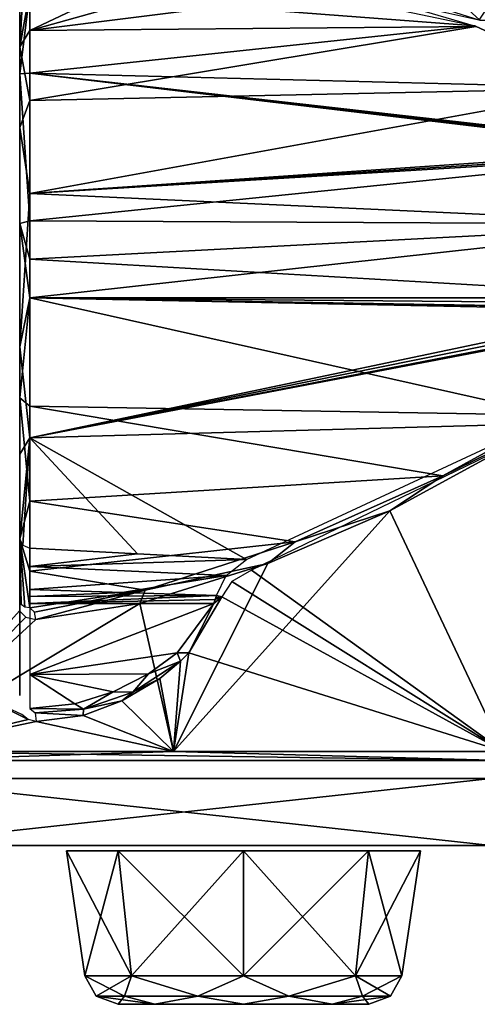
# Model space of a CAD drawing. Header units: millimetres. Extents: x -83 to 83, y -7 to 316.
# Tile 2 of 96: x -55 to -35, y -7 to 37. Entities that reach past the tile are written whole.
import ezdxf

# ---------------------------------------------------------------- set-up
doc = ezdxf.new("R2010")
doc.units = ezdxf.units.MM
doc.header["$LTSCALE"] = 81.481481
for name, color, linetype in [('1', 7, 'CONTINUOUS'), ('2', 7, 'CONTINUOUS'), ('27', 7, 'CONTINUOUS'), ('28', 7, 'CONTINUOUS'), ('29', 7, 'CONTINUOUS'), ('3', 7, 'CONTINUOUS'), ('30', 7, 'CONTINUOUS'), ('4', 7, 'CONTINUOUS'), ('42', 7, 'CONTINUOUS'), ('43', 7, 'CONTINUOUS'), ('44', 7, 'CONTINUOUS'), ('61', 7, 'CONTINUOUS'), ('62', 7, 'CONTINUOUS'), ('67', 7, 'CONTINUOUS'), ('68', 7, 'CONTINUOUS'), ('69', 7, 'CONTINUOUS'), ('72', 7, 'CONTINUOUS'), ('73', 7, 'CONTINUOUS'), ('74', 7, 'CONTINUOUS'), ('88', 7, 'CONTINUOUS'), ('89', 7, 'CONTINUOUS'), ('90', 7, 'CONTINUOUS'), ('91', 7, 'CONTINUOUS'), ('92', 7, 'CONTINUOUS'), ('93', 7, 'CONTINUOUS'), ('94', 7, 'CONTINUOUS'), ('95', 7, 'CONTINUOUS'), ('96', 7, 'CONTINUOUS'), ('97', 7, 'CONTINUOUS')]:
    doc.layers.add(name, color=color, linetype=linetype)

msp = doc.modelspace()

# ---------------------------------------------------------------- linework, layer by layer
at = {"layer": '1', "color": 7, "linetype": 'CONTINUOUS'}
for points in [[(-61.429, 0, -51.249), (-33.913, 0, -72.456), (-61.429, 0, 51.249), (-61.429, 0, -51.249)], [(-61.429, 0, 51.249), (-33.913, 0, -72.456), (-33.913, 0, 72.456), (-61.429, 0, 51.249)]]:
    msp.add_3dface(points, dxfattribs=at)
at = {"layer": '2', "color": 7, "linetype": 'CONTINUOUS'}
for points in [[(-61.429, 3, 51.249), (-33.913, 3, 72.456), (-61.429, 3, -51.249), (-61.429, 3, 51.249)], [(-61.429, 3, -51.249), (-33.913, 3, 72.456), (-33.913, 3, -72.456), (-61.429, 3, -51.249)]]:
    msp.add_3dface(points, dxfattribs=at)
at = {"layer": '27', "color": 7, "linetype": 'CONTINUOUS'}
for points in [[(-69.609, 52.343, -31.05), (-51.189, 52.343, -56.473), (-56.829, 36.935, -47.422), (-69.609, 52.343, -31.05)], [(-56.829, 36.935, -47.422), (-51.189, 52.343, -56.473), (-56.301, 37.201, -47.978), (-56.829, 36.935, -47.422)], [(-24.737, 39.093, 69.459), (-51.277, 52.343, 56.393), (-29.659, 36.935, 67.814), (-24.737, 39.093, 69.459)], [(-29.659, 36.935, 67.814), (-51.277, 52.343, 56.393), (-34.421, 36.935, 65.526), (-29.659, 36.935, 67.814)], [(-34.421, 36.935, 65.526), (-51.277, 52.343, 56.393), (-39.912, 38.672, 62.044), (-34.421, 36.935, 65.526)], [(-34.474, 36.935, -65.498), (-46.276, 39.569, -57.354), (-24.084, 52.343, -72.315), (-34.474, 36.935, -65.498)]]:
    msp.add_3dface(points, dxfattribs=at)
at = {"layer": '28', "color": 7, "linetype": 'CONTINUOUS'}
for points in [[(-54.552, 38.198, -58.113), (-54.552, 34.555, -64.809), (-55, 34.523, -64.118), (-54.552, 38.198, -58.113)], [(-55, 37.887, -57.091), (-54.552, 38.198, -58.113), (-55, 34.523, -64.118), (-55, 37.887, -57.091)], [(-55, 36.82, -49.359), (-54.997, 36.965, -49.558), (-55, 37.887, -57.091), (-55, 36.82, -49.359)], [(-54.552, 34.555, -64.809), (-54.552, 27.951, -68.616), (-55, 34.523, -64.118), (-54.552, 34.555, -64.809)], [(-55, 34.523, -64.118), (-54.552, 27.951, -68.616), (-55, 27.829, -68.134), (-55, 34.523, -64.118)], [(-54.552, 27.951, -68.616), (-54.552, 26.239, -68.939), (-55, 27.829, -68.134), (-54.552, 27.951, -68.616)], [(-54.552, 26.239, -68.939), (-54.552, 24.5, -69.047), (-55, 27.829, -68.134), (-54.552, 26.239, -68.939)], [(-55, 27.829, -68.134), (-54.552, 24.5, -69.047), (-55, 20.034, -67.793), (-55, 27.829, -68.134)], [(-54.552, 24.5, -69.047), (-54.552, 19.658, -68.186), (-55, 20.034, -67.793), (-54.552, 24.5, -69.047)], [(-54.552, 19.658, -68.186), (-54.552, 15.41, -65.709), (-55, 20.034, -67.793), (-54.552, 19.658, -68.186)], [(-55, 20.034, -67.793), (-54.552, 15.41, -65.709), (-55, 13.73, -63.222), (-55, 20.034, -67.793)], [(-54.552, 15.41, -65.709), (-54.552, 12.276, -61.92), (-55, 13.73, -63.222), (-54.552, 15.41, -65.709)], [(-54.787, 10.664, -56.854), (-54.937, 10.793, -56.532), (-55, 13.73, -63.222), (-54.787, 10.664, -56.854)], [(-55, 13.73, -63.222), (-54.937, 10.793, -56.532), (-54.997, 10.945, -56.188), (-55, 13.73, -63.222)], [(-54.552, 10.64, -57.282), (-54.787, 10.664, -56.854), (-55, 13.73, -63.222), (-54.552, 10.64, -57.282)], [(-54.552, 12.276, -61.92), (-54.552, 10.64, -57.282), (-55, 13.73, -63.222), (-54.552, 12.276, -61.92)], [(-55, 10.981, -55.92), (-55, 13.73, -63.222), (-54.997, 10.945, -56.188), (-55, 10.981, -55.92)]]:
    msp.add_3dface(points, dxfattribs=at)
at = {"layer": '29', "color": 7, "linetype": 'CONTINUOUS'}
for points in [[(-55, 35.739, 62.568), (-55, 37.747, 57.847), (-55, 36.327, 47.615), (-55, 35.739, 62.568)], [(-55, 36.327, 47.615), (-55, 37.747, 57.847), (-55, 37.612, 47.785), (-55, 36.327, 47.615)], [(-55, 35.303, 46.821), (-55, 35.739, 62.568), (-55, 36.327, 47.615), (-55, 35.303, 46.821)], [(-55, 32.128, 66.199), (-55, 35.739, 62.568), (-55, 35.303, 46.821), (-55, 32.128, 66.199)], [(-55, 26.681, 41.627), (-55, 32.128, 66.199), (-55, 35.303, 46.821), (-55, 26.681, 41.627)], [(-55, 22.319, 68.373), (-55, 32.128, 66.199), (-55, 26.681, 41.627), (-55, 22.319, 68.373)], [(-55, 16.872, 43.801), (-55, 22.319, 68.373), (-55, 26.681, 41.627), (-55, 16.872, 43.801)], [(-55, 17.512, 66.609), (-55, 22.319, 68.373), (-55, 16.872, 43.801), (-55, 17.512, 66.609)], [(-55, 13.697, 63.179), (-55, 17.512, 66.609), (-55, 16.872, 43.801), (-55, 13.697, 63.179)], [(-55, 11.253, 52.153), (-55, 13.697, 63.179), (-55, 16.872, 43.801), (-55, 11.253, 52.153)], [(-55, 12.673, 62.385), (-55, 13.697, 63.179), (-55, 11.253, 52.153), (-55, 12.673, 62.385)], [(-55, 11.388, 62.215), (-55, 12.673, 62.385), (-55, 11.253, 52.153), (-55, 11.388, 62.215)], [(-55, 9.462, 62.024), (-55, 11.388, 62.215), (-55, 9.567, 54.002), (-55, 9.462, 62.024)], [(-55, 9.567, 54.002), (-55, 11.388, 62.215), (-55, 10.66, 53.305), (-55, 9.567, 54.002)], [(-55, 10.66, 53.305), (-55, 11.388, 62.215), (-55, 11.253, 52.153), (-55, 10.66, 53.305)], [(-55, 7.901, 54.992), (-55, 9.462, 62.024), (-55, 9.567, 54.002), (-55, 7.901, 54.992)], [(-55, 7.824, 60.993), (-55, 9.462, 62.024), (-55, 7.901, 54.992), (-55, 7.824, 60.993)], [(-55, 6.852, 56.621), (-55, 7.824, 60.993), (-55, 7.901, 54.992), (-55, 6.852, 56.621)], [(-55, 6.711, 58.946), (-55, 7.824, 60.993), (-55, 6.852, 56.621), (-55, 6.711, 58.946)]]:
    msp.add_3dface(points, dxfattribs=at)
at = {"layer": '3', "color": 7, "linetype": 'CONTINUOUS'}
for points in [[(-33.913, 0, -72.456), (-61.429, 0, -51.249), (-33.913, 3, -72.456), (-33.913, 0, -72.456)], [(-61.429, 0, -51.249), (-61.429, 3, -51.249), (-33.913, 3, -72.456), (-61.429, 0, -51.249)]]:
    msp.add_3dface(points, dxfattribs=at)
at = {"layer": '30', "color": 7, "linetype": 'CONTINUOUS'}
for points in [[(-55, 36.82, -49.359), (-55, 37.887, -57.091), (-55, 34.523, -64.118), (-55, 36.82, -49.359)], [(-55, 36.82, -49.359), (-55, 34.523, -64.118), (-55, 30.337, -42.772), (-55, 36.82, -49.359)], [(-55, 34.523, -64.118), (-55, 27.829, -68.134), (-55, 30.337, -42.772), (-55, 34.523, -64.118)], [(-55, 30.337, -42.772), (-55, 27.829, -68.134), (-55, 21.139, -41.874), (-55, 30.337, -42.772)], [(-55, 27.829, -68.134), (-55, 20.034, -67.793), (-55, 21.139, -41.874), (-55, 27.829, -68.134)], [(-55, 20.034, -67.793), (-55, 13.73, -63.222), (-55, 21.139, -41.874), (-55, 20.034, -67.793)], [(-55, 21.139, -41.874), (-55, 13.73, -63.222), (-55, 13.521, -47.06), (-55, 21.139, -41.874)], [(-55, 13.73, -63.222), (-55, 10.981, -55.92), (-55, 13.521, -47.06), (-55, 13.73, -63.222)]]:
    msp.add_3dface(points, dxfattribs=at)
at = {"layer": '4', "color": 7, "linetype": 'CONTINUOUS'}
for points in [[(-61.429, 0, 51.249), (-33.913, 0, 72.456), (-61.429, 3, 51.249), (-61.429, 0, 51.249)], [(-33.913, 0, 72.456), (-33.913, 3, 72.456), (-61.429, 3, 51.249), (-33.913, 0, 72.456)]]:
    msp.add_3dface(points, dxfattribs=at)
at = {"layer": '42', "color": 7, "linetype": 'CONTINUOUS'}
for points in [[(-44.633, 12.328, 64.401), (-33.358, 4.214, 72.478), (-31.655, 18.615, 70.463), (-44.633, 12.328, 64.401)], [(-45.525, 11.819, 63.884), (-33.358, 4.214, 72.478), (-44.633, 12.328, 64.401), (-45.525, 11.819, 63.884)], [(-45.97, 11.137, 63.712), (-33.358, 4.214, 72.478), (-45.525, 11.819, 63.884), (-45.97, 11.137, 63.712)], [(-47.444, 8.618, 63.179), (-33.358, 4.214, 72.478), (-45.97, 11.137, 63.712), (-47.444, 8.618, 63.179)], [(-48.136, 4.214, 63.63), (-33.358, 4.214, 72.478), (-47.444, 8.618, 63.179), (-48.136, 4.214, 63.63)], [(-47.809, 8.25, 62.984), (-48.136, 4.214, 63.63), (-47.444, 8.618, 63.179), (-47.809, 8.25, 62.984)], [(-48.742, 7.481, 62.437), (-48.136, 4.214, 63.63), (-47.809, 8.25, 62.984), (-48.742, 7.481, 62.437)], [(-57.493, 7.058, 54.594), (-60.67, 4.214, 51.816), (-54.624, 5.638, 57.811), (-57.493, 7.058, 54.594)], [(-54.913, 5.87, 57.479), (-57.493, 7.058, 54.594), (-54.624, 5.638, 57.811), (-54.913, 5.87, 57.479)], [(-50.437, 6.471, 61.307), (-48.136, 4.214, 63.63), (-48.742, 7.481, 62.437), (-50.437, 6.471, 61.307)], [(-52.177, 5.826, 59.984), (-48.136, 4.214, 63.63), (-50.437, 6.471, 61.307), (-52.177, 5.826, 59.984)], [(-54.273, 5.553, 58.16), (-48.136, 4.214, 63.63), (-52.177, 5.826, 59.984), (-54.273, 5.553, 58.16)], [(-54.624, 5.638, 57.811), (-60.67, 4.214, 51.816), (-54.273, 5.553, 58.16), (-54.624, 5.638, 57.811)], [(-60.67, 4.214, 51.816), (-48.136, 4.214, 63.63), (-54.273, 5.553, 58.16), (-60.67, 4.214, 51.816)]]:
    msp.add_3dface(points, dxfattribs=at)
at = {"layer": '43', "color": 7, "linetype": 'CONTINUOUS'}
for points in [[(-38.455, 14.972, -67.734), (-31.107, 18.975, -70.637), (-33.358, 4.214, -72.478), (-38.455, 14.972, -67.734)], [(-43.913, 12.623, -64.831), (-38.455, 14.972, -67.734), (-48.135, 4.214, -63.63), (-43.913, 12.623, -64.831)], [(-48.135, 4.214, -63.63), (-38.455, 14.972, -67.734), (-33.358, 4.214, -72.478), (-48.135, 4.214, -63.63)], [(-49.633, 10.83, -60.971), (-43.913, 12.623, -64.831), (-48.135, 4.214, -63.63), (-49.633, 10.83, -60.971)], [(-54.294, 10.12, -57.034), (-49.633, 10.83, -60.971), (-60.67, 4.214, -51.817), (-54.294, 10.12, -57.034)], [(-60.67, 4.214, -51.817), (-49.633, 10.83, -60.971), (-48.135, 4.214, -63.63), (-60.67, 4.214, -51.817)], [(-55.021, 10.498, -56.24), (-54.736, 10.221, -56.585), (-60.67, 4.214, -51.817), (-55.021, 10.498, -56.24)], [(-54.736, 10.221, -56.585), (-54.294, 10.12, -57.034), (-60.67, 4.214, -51.817), (-54.736, 10.221, -56.585)]]:
    msp.add_3dface(points, dxfattribs=at)
at = {"layer": '44', "color": 7, "linetype": 'CONTINUOUS'}
for points in [[(-49.943, 38.654, 58.292), (-54.552, 36.465, 62.36), (-45.265, 39.078, 58.63), (-49.943, 38.654, 58.292)], [(-45.265, 39.078, 58.63), (-54.552, 36.465, 62.36), (-40.172, 38.291, 62.202), (-45.265, 39.078, 58.63)], [(-54.552, 38.233, 57.952), (-54.552, 36.465, 62.36), (-49.943, 38.654, 58.292), (-54.552, 38.233, 57.952)], [(-40.172, 38.291, 62.202), (-54.552, 36.465, 62.36), (-34.598, 36.647, 65.634), (-40.172, 38.291, 62.202)], [(-54.552, 36.465, 62.36), (-54.552, 33.328, 65.927), (-34.598, 36.647, 65.634), (-54.552, 36.465, 62.36)], [(-34.598, 36.647, 65.634), (-54.552, 33.328, 65.927), (-28.641, 33.89, 68.895), (-34.598, 36.647, 65.634)], [(-54.552, 33.328, 65.927), (-54.552, 29.181, 68.244), (-28.641, 33.89, 68.895), (-54.552, 33.328, 65.927)], [(-28.641, 33.89, 68.895), (-54.552, 29.181, 68.244), (-24.89, 31.195, 70.805), (-28.641, 33.89, 68.895)], [(-24.89, 31.195, 70.805), (-54.552, 29.181, 68.244), (-24.781, 31.087, 70.863), (-24.89, 31.195, 70.805)], [(-24.781, 31.087, 70.863), (-54.552, 29.181, 68.244), (-24.673, 30.979, 70.92), (-24.781, 31.087, 70.863)], [(-24.673, 30.979, 70.92), (-54.552, 29.181, 68.244), (-24.705, 27.8, 71.864), (-24.673, 30.979, 70.92)], [(-54.552, 29.181, 68.244), (-54.552, 24.5, 69.047), (-24.705, 27.8, 71.864), (-54.552, 29.181, 68.244)], [(-24.705, 27.8, 71.864), (-54.552, 24.5, 69.047), (-24.716, 24.5, 72.183), (-24.705, 27.8, 71.864)], [(-54.552, 24.5, 69.047), (-54.552, 18.247, 67.578), (-24.716, 24.5, 72.183), (-54.552, 24.5, 69.047)], [(-24.716, 24.5, 72.183), (-54.552, 18.247, 67.578), (-24.716, 24.263, 72.181), (-24.716, 24.5, 72.183)], [(-54.552, 18.247, 67.578), (-24.716, 24.025, 72.176), (-24.716, 24.263, 72.181), (-54.552, 18.247, 67.578)], [(-24.829, 23.991, 72.164), (-24.716, 24.025, 72.176), (-54.552, 18.247, 67.578), (-24.829, 23.991, 72.164)], [(-24.931, 23.913, 72.15), (-24.829, 23.991, 72.164), (-54.552, 18.247, 67.578), (-24.931, 23.913, 72.15)], [(-31.813, 18.867, 70.442), (-24.931, 23.913, 72.15), (-54.552, 18.247, 67.578), (-31.813, 18.867, 70.442)], [(-44.861, 12.801, 64.492), (-31.813, 18.867, 70.442), (-54.552, 18.247, 67.578), (-44.861, 12.801, 64.492)], [(-49.744, 13.053, 63.986), (-44.861, 12.801, 64.492), (-54.552, 18.247, 67.578), (-49.744, 13.053, 63.986)], [(-54.552, 13.301, 63.479), (-49.744, 13.053, 63.986), (-54.552, 18.247, 67.578), (-54.552, 13.301, 63.479)]]:
    msp.add_3dface(points, dxfattribs=at)
at = {"layer": '61', "color": 7, "linetype": 'CONTINUOUS'}
for points in [[(-60.67, 4.214, -51.817), (-48.135, 4.214, -63.63), (-60.608, 3.806, -51.72), (-60.67, 4.214, -51.817)], [(-60.608, 3.806, -51.72), (-48.135, 4.214, -63.63), (-33.373, 3.806, -72.351), (-60.608, 3.806, -51.72)], [(-48.135, 4.214, -63.63), (-33.358, 4.214, -72.478), (-33.373, 3.806, -72.351), (-48.135, 4.214, -63.63)]]:
    msp.add_3dface(points, dxfattribs=at)
at = {"layer": '62', "color": 7, "linetype": 'CONTINUOUS'}
for points in [[(-48.136, 4.214, 63.63), (-60.67, 4.214, 51.816), (-33.373, 3.806, 72.351), (-48.136, 4.214, 63.63)], [(-33.373, 3.806, 72.351), (-60.67, 4.214, 51.816), (-60.608, 3.806, 51.72), (-33.373, 3.806, 72.351)], [(-33.358, 4.214, 72.478), (-48.136, 4.214, 63.63), (-33.373, 3.806, 72.351), (-33.358, 4.214, 72.478)]]:
    msp.add_3dface(points, dxfattribs=at)
at = {"layer": '67', "color": 7, "linetype": 'CONTINUOUS'}
for points in [[(-47.444, 8.618, 63.179), (-45.97, 11.137, 63.712), (-46.324, 10.832, 63.614), (-47.444, 8.618, 63.179)], [(-46.324, 10.832, 63.614), (-45.97, 11.137, 63.712), (-46.26, 11.014, 63.618), (-46.324, 10.832, 63.614)], [(-46.206, 11.192, 63.615), (-46.26, 11.014, 63.618), (-46.082, 11.163, 63.647), (-46.206, 11.192, 63.615)], [(-46.26, 11.014, 63.618), (-45.97, 11.137, 63.712), (-46.082, 11.163, 63.647), (-46.26, 11.014, 63.618)], [(-47.444, 8.618, 63.179), (-46.324, 10.832, 63.614), (-47.959, 8.627, 62.973), (-47.444, 8.618, 63.179)], [(-49.253, 7.683, 62.264), (-47.809, 8.25, 62.984), (-47.959, 8.627, 62.973), (-49.253, 7.683, 62.264)], [(-47.809, 8.25, 62.984), (-47.444, 8.618, 63.179), (-47.959, 8.627, 62.973), (-47.809, 8.25, 62.984)], [(-48.742, 7.481, 62.437), (-47.809, 8.25, 62.984), (-49.945, 6.866, 61.641), (-48.742, 7.481, 62.437)], [(-49.945, 6.866, 61.641), (-47.809, 8.25, 62.984), (-49.253, 7.683, 62.264), (-49.945, 6.866, 61.641)], [(-50.835, 6.883, 61.273), (-49.945, 6.866, 61.641), (-49.253, 7.683, 62.264), (-50.835, 6.883, 61.273)], [(-50.437, 6.471, 61.307), (-48.742, 7.481, 62.437), (-49.945, 6.866, 61.641), (-50.437, 6.471, 61.307)], [(-52.54, 6.346, 60.076), (-52.159, 6.105, 60.027), (-50.835, 6.883, 61.273), (-52.54, 6.346, 60.076)], [(-52.159, 6.105, 60.027), (-49.945, 6.866, 61.641), (-50.835, 6.883, 61.273), (-52.159, 6.105, 60.027)], [(-50.437, 6.471, 61.307), (-49.945, 6.866, 61.641), (-52.159, 6.105, 60.027), (-50.437, 6.471, 61.307)], [(-54.552, 6.134, 58.477), (-52.159, 6.105, 60.027), (-52.54, 6.346, 60.076), (-54.552, 6.134, 58.477)], [(-52.177, 5.826, 59.984), (-50.437, 6.471, 61.307), (-52.159, 6.105, 60.027), (-52.177, 5.826, 59.984)], [(-54.325, 5.933, 58.232), (-52.159, 6.105, 60.027), (-54.552, 6.134, 58.477), (-54.325, 5.933, 58.232)], [(-52.177, 5.826, 59.984), (-52.159, 6.105, 60.027), (-54.325, 5.933, 58.232), (-52.177, 5.826, 59.984)], [(-54.273, 5.553, 58.16), (-52.177, 5.826, 59.984), (-54.325, 5.933, 58.232), (-54.273, 5.553, 58.16)]]:
    msp.add_3dface(points, dxfattribs=at)
at = {"layer": '68', "color": 7, "linetype": 'CONTINUOUS'}
for points in [[(-54.552, 11.452, 62.708), (-54.552, 11.143, 62.739), (-50.415, 11.329, 63.16), (-54.552, 11.452, 62.708)], [(-54.552, 11.143, 62.739), (-46.206, 11.192, 63.615), (-50.415, 11.329, 63.16), (-54.552, 11.143, 62.739)], [(-46.26, 11.014, 63.618), (-46.206, 11.192, 63.615), (-54.552, 10.832, 62.749), (-46.26, 11.014, 63.618)], [(-54.552, 10.832, 62.749), (-46.206, 11.192, 63.615), (-54.552, 11.143, 62.739), (-54.552, 10.832, 62.749)], [(-46.324, 10.832, 63.614), (-46.26, 11.014, 63.618), (-54.552, 10.832, 62.749), (-46.324, 10.832, 63.614)], [(-47.959, 8.627, 62.973), (-46.324, 10.832, 63.614), (-54.552, 7.656, 61.521), (-47.959, 8.627, 62.973)], [(-54.552, 7.656, 61.521), (-46.324, 10.832, 63.614), (-54.552, 10.832, 62.749), (-54.552, 7.656, 61.521)], [(-49.253, 7.683, 62.264), (-47.959, 8.627, 62.973), (-54.552, 7.656, 61.521), (-49.253, 7.683, 62.264)], [(-50.835, 6.883, 61.273), (-49.253, 7.683, 62.264), (-54.552, 7.656, 61.521), (-50.835, 6.883, 61.273)], [(-54.552, 6.134, 58.477), (-52.54, 6.346, 60.076), (-54.552, 7.656, 61.521), (-54.552, 6.134, 58.477)], [(-52.54, 6.346, 60.076), (-50.835, 6.883, 61.273), (-54.552, 7.656, 61.521), (-52.54, 6.346, 60.076)]]:
    msp.add_3dface(points, dxfattribs=at)
at = {"layer": '69', "color": 7, "linetype": 'CONTINUOUS'}
for points in [[(-55, 35.739, 62.568), (-54.552, 36.465, 62.36), (-54.552, 38.233, 57.952), (-55, 35.739, 62.568)], [(-55, 35.739, 62.568), (-54.552, 38.233, 57.952), (-54.867, 38.079, 57.919), (-55, 35.739, 62.568)], [(-55, 37.747, 57.847), (-55, 35.739, 62.568), (-54.867, 38.079, 57.919), (-55, 37.747, 57.847)], [(-55, 35.739, 62.568), (-54.552, 33.328, 65.927), (-54.552, 36.465, 62.36), (-55, 35.739, 62.568)], [(-55, 35.739, 62.568), (-55, 32.128, 66.199), (-54.552, 33.328, 65.927), (-55, 35.739, 62.568)], [(-55, 32.128, 66.199), (-54.552, 29.181, 68.244), (-54.552, 33.328, 65.927), (-55, 32.128, 66.199)], [(-55, 32.128, 66.199), (-55, 22.319, 68.373), (-54.552, 29.181, 68.244), (-55, 32.128, 66.199)], [(-55, 22.319, 68.373), (-54.552, 24.5, 69.047), (-54.552, 29.181, 68.244), (-55, 22.319, 68.373)], [(-55, 22.319, 68.373), (-54.552, 18.247, 67.578), (-54.552, 24.5, 69.047), (-55, 22.319, 68.373)], [(-55, 22.319, 68.373), (-55, 17.512, 66.609), (-54.552, 18.247, 67.578), (-55, 22.319, 68.373)], [(-55, 17.512, 66.609), (-55, 13.697, 63.179), (-54.552, 18.247, 67.578), (-55, 17.512, 66.609)], [(-54.552, 18.247, 67.578), (-55, 13.697, 63.179), (-54.876, 13.434, 63.378), (-54.552, 18.247, 67.578)], [(-54.552, 13.301, 63.479), (-54.552, 18.247, 67.578), (-54.876, 13.434, 63.378), (-54.552, 13.301, 63.479)]]:
    msp.add_3dface(points, dxfattribs=at)
at = {"layer": '72', "color": 7, "linetype": 'CONTINUOUS'}
for points in [[(-49.744, 13.053, 63.986), (-54.552, 13.301, 63.479), (-54.56, 12.481, 62.843), (-49.744, 13.053, 63.986)], [(-44.861, 12.801, 64.492), (-49.744, 13.053, 63.986), (-54.56, 12.481, 62.843), (-44.861, 12.801, 64.492)], [(-45.771, 12.082, 63.818), (-44.861, 12.801, 64.492), (-54.56, 12.481, 62.843), (-45.771, 12.082, 63.818)], [(-54.552, 11.452, 62.708), (-45.771, 12.082, 63.818), (-54.56, 12.481, 62.843), (-54.552, 11.452, 62.708)], [(-54.552, 11.452, 62.708), (-50.415, 11.329, 63.16), (-45.771, 12.082, 63.818), (-54.552, 11.452, 62.708)], [(-50.415, 11.329, 63.16), (-46.206, 11.192, 63.615), (-45.771, 12.082, 63.818), (-50.415, 11.329, 63.16)]]:
    msp.add_3dface(points, dxfattribs=at)
at = {"layer": '73', "color": 7, "linetype": 'CONTINUOUS'}
for points in [[(-34.633, 36.675, -65.596), (-54.552, 38.198, -58.113), (-46.51, 39.159, -57.625), (-34.633, 36.675, -65.596)], [(-54.552, 34.555, -64.809), (-54.552, 38.198, -58.113), (-34.633, 36.675, -65.596), (-54.552, 34.555, -64.809)], [(-28.643, 33.904, -68.886), (-54.552, 34.555, -64.809), (-34.633, 36.675, -65.596), (-28.643, 33.904, -68.886)], [(-24.673, 30.99, -70.915), (-54.552, 27.951, -68.616), (-54.552, 34.555, -64.809), (-24.673, 30.99, -70.915)], [(-24.673, 30.99, -70.915), (-54.552, 34.555, -64.809), (-24.775, 31.093, -70.861), (-24.673, 30.99, -70.915)], [(-24.775, 31.093, -70.861), (-54.552, 34.555, -64.809), (-24.879, 31.194, -70.807), (-24.775, 31.093, -70.861)], [(-24.879, 31.194, -70.807), (-54.552, 34.555, -64.809), (-28.643, 33.904, -68.886), (-24.879, 31.194, -70.807)], [(-24.673, 30.99, -70.915), (-24.705, 27.806, -71.863), (-54.552, 27.951, -68.616), (-24.673, 30.99, -70.915)], [(-24.705, 27.806, -71.863), (-54.552, 26.239, -68.939), (-54.552, 27.951, -68.616), (-24.705, 27.806, -71.863)], [(-24.705, 27.806, -71.863), (-24.716, 24.5, -72.183), (-54.552, 26.239, -68.939), (-24.705, 27.806, -71.863)], [(-24.716, 24.5, -72.183), (-54.552, 24.5, -69.047), (-54.552, 26.239, -68.939), (-24.716, 24.5, -72.183)], [(-24.716, 24.26, -72.181), (-24.716, 24.02, -72.176), (-54.552, 24.5, -69.047), (-24.716, 24.26, -72.181)], [(-54.552, 24.5, -69.047), (-24.716, 24.02, -72.176), (-24.821, 23.992, -72.164), (-54.552, 24.5, -69.047)], [(-24.716, 24.5, -72.183), (-24.716, 24.26, -72.181), (-54.552, 24.5, -69.047), (-24.716, 24.5, -72.183)], [(-54.552, 19.658, -68.186), (-54.552, 24.5, -69.047), (-31.124, 19.26, -70.656), (-54.552, 19.658, -68.186)], [(-31.124, 19.26, -70.656), (-54.552, 24.5, -69.047), (-24.921, 23.913, -72.151), (-31.124, 19.26, -70.656)], [(-24.921, 23.913, -72.151), (-54.552, 24.5, -69.047), (-24.821, 23.992, -72.164), (-24.921, 23.913, -72.151)], [(-54.552, 15.41, -65.709), (-54.552, 19.658, -68.186), (-36.079, 16.538, -68.865), (-54.552, 15.41, -65.709)], [(-36.079, 16.538, -68.865), (-54.552, 19.658, -68.186), (-31.124, 19.26, -70.656), (-36.079, 16.538, -68.865)], [(-42.679, 13.586, -65.715), (-54.552, 15.41, -65.709), (-36.079, 16.538, -68.865), (-42.679, 13.586, -65.715)], [(-54.552, 12.276, -61.92), (-54.552, 15.41, -65.709), (-42.679, 13.586, -65.715), (-54.552, 12.276, -61.92)], [(-49.397, 11.424, -61.469), (-54.552, 12.276, -61.92), (-42.679, 13.586, -65.715), (-49.397, 11.424, -61.469)], [(-54.552, 10.64, -57.282), (-54.552, 12.276, -61.92), (-49.397, 11.424, -61.469), (-54.552, 10.64, -57.282)]]:
    msp.add_3dface(points, dxfattribs=at)
at = {"layer": '74', "color": 7, "linetype": 'CONTINUOUS'}
for points in [[(-31.107, 18.975, -70.637), (-38.455, 14.972, -67.734), (-36.079, 16.538, -68.865), (-31.107, 18.975, -70.637)], [(-31.107, 18.975, -70.637), (-36.079, 16.538, -68.865), (-31.124, 19.26, -70.656), (-31.107, 18.975, -70.637)], [(-38.455, 14.972, -67.734), (-42.679, 13.586, -65.715), (-36.079, 16.538, -68.865), (-38.455, 14.972, -67.734)], [(-38.455, 14.972, -67.734), (-43.913, 12.623, -64.831), (-42.679, 13.586, -65.715), (-38.455, 14.972, -67.734)], [(-43.913, 12.623, -64.831), (-49.397, 11.424, -61.469), (-42.679, 13.586, -65.715), (-43.913, 12.623, -64.831)], [(-43.913, 12.623, -64.831), (-49.633, 10.83, -60.971), (-49.397, 11.424, -61.469), (-43.913, 12.623, -64.831)], [(-54.552, 10.64, -57.282), (-49.397, 11.424, -61.469), (-54.349, 10.447, -57.076), (-54.552, 10.64, -57.282)], [(-49.397, 11.424, -61.469), (-54.294, 10.12, -57.034), (-54.349, 10.447, -57.076), (-49.397, 11.424, -61.469)], [(-49.633, 10.83, -60.971), (-54.294, 10.12, -57.034), (-49.397, 11.424, -61.469), (-49.633, 10.83, -60.971)]]:
    msp.add_3dface(points, dxfattribs=at)
at = {"layer": '88', "color": 8, "linetype": 'CONTINUOUS'}
for points in [[(-52.089, -5.819, 45), (-50.013, -5.819, 50.013), (-52.916, -0.229, 45), (-52.089, -5.819, 45)], [(-52.916, -0.229, 45), (-50.013, -5.819, 50.013), (-50.598, -0.229, 50.598), (-52.916, -0.229, 45)], [(-50.013, -5.819, 50.013), (-45, -5.819, 52.089), (-50.598, -0.229, 50.598), (-50.013, -5.819, 50.013)], [(-50.598, -0.229, 50.598), (-45, -5.819, 52.089), (-45, -0.229, 52.916), (-50.598, -0.229, 50.598)], [(-45, -5.819, 52.089), (-39.987, -5.819, 50.013), (-45, -0.229, 52.916), (-45, -5.819, 52.089)], [(-45, -0.229, 52.916), (-39.987, -5.819, 50.013), (-39.402, -0.229, 50.598), (-45, -0.229, 52.916)], [(-39.987, -5.819, 50.013), (-37.911, -5.819, 45), (-39.402, -0.229, 50.598), (-39.987, -5.819, 50.013)], [(-39.402, -0.229, 50.598), (-37.911, -5.819, 45), (-37.084, -0.229, 45), (-39.402, -0.229, 50.598)]]:
    msp.add_3dface(points, dxfattribs=at)
at = {"layer": '89', "color": 8, "linetype": 'CONTINUOUS'}
for points in [[(-48.964, -7.1, 48.963), (-50.606, -7.1, 45), (-41.036, -7.1, 48.963), (-48.964, -7.1, 48.963)], [(-41.036, -7.1, 48.963), (-50.606, -7.1, 45), (-39.394, -7.1, 45), (-41.036, -7.1, 48.963)], [(-39.394, -7.1, 45), (-50.606, -7.1, 45), (-48.964, -7.1, 41.037), (-39.394, -7.1, 45)], [(-45, -7.1, 50.605), (-48.964, -7.1, 48.963), (-41.036, -7.1, 48.963), (-45, -7.1, 50.605)], [(-41.036, -7.1, 41.037), (-39.394, -7.1, 45), (-48.964, -7.1, 41.037), (-41.036, -7.1, 41.037)], [(-45, -7.1, 39.395), (-41.036, -7.1, 41.037), (-48.964, -7.1, 41.037), (-45, -7.1, 39.395)]]:
    msp.add_3dface(points, dxfattribs=at)
at = {"layer": '90', "color": 8, "linetype": 'CONTINUOUS'}
for points in [[(-52.089, -5.819, 45), (-52.916, -0.229, 45), (-50.598, -0.229, 39.402), (-52.089, -5.819, 45)], [(-50.013, -5.819, 39.987), (-52.089, -5.819, 45), (-50.598, -0.229, 39.402), (-50.013, -5.819, 39.987)], [(-45, -0.229, 37.084), (-50.013, -5.819, 39.987), (-50.598, -0.229, 39.402), (-45, -0.229, 37.084)], [(-45, -5.819, 37.911), (-50.013, -5.819, 39.987), (-45, -0.229, 37.084), (-45, -5.819, 37.911)], [(-39.987, -5.819, 39.987), (-45, -5.819, 37.911), (-39.402, -0.229, 39.402), (-39.987, -5.819, 39.987)], [(-39.402, -0.229, 39.402), (-45, -5.819, 37.911), (-45, -0.229, 37.084), (-39.402, -0.229, 39.402)], [(-37.084, -0.229, 45), (-37.911, -5.819, 45), (-39.987, -5.819, 39.987), (-37.084, -0.229, 45)], [(-37.084, -0.229, 45), (-39.987, -5.819, 39.987), (-39.402, -0.229, 39.402), (-37.084, -0.229, 45)]]:
    msp.add_3dface(points, dxfattribs=at)
at = {"layer": '91', "color": 8, "linetype": 'CONTINUOUS'}
for points in [[(-50.013, -5.819, 50.013), (-52.089, -5.819, 45), (-50.328, -6.736, 48.871), (-50.013, -5.819, 50.013)], [(-52.089, -5.819, 45), (-51.586, -6.736, 45), (-50.328, -6.736, 48.871), (-52.089, -5.819, 45)], [(-50.013, -5.819, 50.013), (-50.328, -6.736, 48.871), (-47.035, -6.736, 51.263), (-50.013, -5.819, 50.013)], [(-45, -5.819, 52.089), (-50.013, -5.819, 50.013), (-47.035, -6.736, 51.263), (-45, -5.819, 52.089)], [(-45, -5.819, 52.089), (-47.035, -6.736, 51.263), (-42.965, -6.736, 51.263), (-45, -5.819, 52.089)], [(-39.987, -5.819, 50.013), (-45, -5.819, 52.089), (-42.965, -6.736, 51.263), (-39.987, -5.819, 50.013)], [(-39.987, -5.819, 50.013), (-42.965, -6.736, 51.263), (-39.672, -6.736, 48.871), (-39.987, -5.819, 50.013)], [(-37.911, -5.819, 45), (-39.987, -5.819, 50.013), (-38.414, -6.736, 45), (-37.911, -5.819, 45)], [(-39.987, -5.819, 50.013), (-39.672, -6.736, 48.871), (-38.414, -6.736, 45), (-39.987, -5.819, 50.013)], [(-50.606, -7.1, 45), (-48.964, -7.1, 48.963), (-51.586, -6.736, 45), (-50.606, -7.1, 45)], [(-51.586, -6.736, 45), (-48.964, -7.1, 48.963), (-50.328, -6.736, 48.871), (-51.586, -6.736, 45)], [(-50.328, -6.736, 48.871), (-48.964, -7.1, 48.963), (-47.035, -6.736, 51.263), (-50.328, -6.736, 48.871)], [(-48.964, -7.1, 48.963), (-45, -7.1, 50.605), (-47.035, -6.736, 51.263), (-48.964, -7.1, 48.963)], [(-47.035, -6.736, 51.263), (-45, -7.1, 50.605), (-42.965, -6.736, 51.263), (-47.035, -6.736, 51.263)], [(-45, -7.1, 50.605), (-41.036, -7.1, 48.963), (-42.965, -6.736, 51.263), (-45, -7.1, 50.605)], [(-42.965, -6.736, 51.263), (-41.036, -7.1, 48.963), (-39.672, -6.736, 48.871), (-42.965, -6.736, 51.263)], [(-41.036, -7.1, 48.963), (-39.394, -7.1, 45), (-39.672, -6.736, 48.871), (-41.036, -7.1, 48.963)], [(-39.672, -6.736, 48.871), (-39.394, -7.1, 45), (-38.414, -6.736, 45), (-39.672, -6.736, 48.871)]]:
    msp.add_3dface(points, dxfattribs=at)
at = {"layer": '92', "color": 8, "linetype": 'CONTINUOUS'}
for points in [[(-52.089, -5.819, 45), (-50.013, -5.819, 39.987), (-51.586, -6.736, 45), (-52.089, -5.819, 45)], [(-51.586, -6.736, 45), (-50.013, -5.819, 39.987), (-50.328, -6.736, 41.129), (-51.586, -6.736, 45)], [(-50.013, -5.819, 39.987), (-47.035, -6.736, 38.737), (-50.328, -6.736, 41.129), (-50.013, -5.819, 39.987)], [(-50.013, -5.819, 39.987), (-45, -5.819, 37.911), (-47.035, -6.736, 38.737), (-50.013, -5.819, 39.987)], [(-45, -5.819, 37.911), (-42.965, -6.736, 38.737), (-47.035, -6.736, 38.737), (-45, -5.819, 37.911)], [(-45, -5.819, 37.911), (-39.987, -5.819, 39.987), (-42.965, -6.736, 38.737), (-45, -5.819, 37.911)], [(-39.987, -5.819, 39.987), (-39.672, -6.736, 41.129), (-42.965, -6.736, 38.737), (-39.987, -5.819, 39.987)], [(-39.987, -5.819, 39.987), (-37.911, -5.819, 45), (-39.672, -6.736, 41.129), (-39.987, -5.819, 39.987)], [(-37.911, -5.819, 45), (-38.414, -6.736, 45), (-39.672, -6.736, 41.129), (-37.911, -5.819, 45)], [(-50.606, -7.1, 45), (-51.586, -6.736, 45), (-50.328, -6.736, 41.129), (-50.606, -7.1, 45)], [(-48.964, -7.1, 41.037), (-50.606, -7.1, 45), (-50.328, -6.736, 41.129), (-48.964, -7.1, 41.037)], [(-47.035, -6.736, 38.737), (-48.964, -7.1, 41.037), (-50.328, -6.736, 41.129), (-47.035, -6.736, 38.737)], [(-45, -7.1, 39.395), (-48.964, -7.1, 41.037), (-47.035, -6.736, 38.737), (-45, -7.1, 39.395)], [(-42.965, -6.736, 38.737), (-45, -7.1, 39.395), (-47.035, -6.736, 38.737), (-42.965, -6.736, 38.737)], [(-41.036, -7.1, 41.037), (-45, -7.1, 39.395), (-42.965, -6.736, 38.737), (-41.036, -7.1, 41.037)], [(-39.672, -6.736, 41.129), (-41.036, -7.1, 41.037), (-42.965, -6.736, 38.737), (-39.672, -6.736, 41.129)], [(-39.394, -7.1, 45), (-41.036, -7.1, 41.037), (-38.414, -6.736, 45), (-39.394, -7.1, 45)], [(-38.414, -6.736, 45), (-41.036, -7.1, 41.037), (-39.672, -6.736, 41.129), (-38.414, -6.736, 45)]]:
    msp.add_3dface(points, dxfattribs=at)
at = {"layer": '93', "color": 8, "linetype": 'CONTINUOUS'}
for points in [[(-52.089, -5.819, -45), (-50.013, -5.819, -39.987), (-52.916, -0.229, -45), (-52.089, -5.819, -45)], [(-52.916, -0.229, -45), (-50.013, -5.819, -39.987), (-50.598, -0.229, -39.402), (-52.916, -0.229, -45)], [(-50.013, -5.819, -39.987), (-45, -5.819, -37.911), (-50.598, -0.229, -39.402), (-50.013, -5.819, -39.987)], [(-50.598, -0.229, -39.402), (-45, -5.819, -37.911), (-45, -0.229, -37.084), (-50.598, -0.229, -39.402)], [(-45, -5.819, -37.911), (-39.987, -5.819, -39.987), (-45, -0.229, -37.084), (-45, -5.819, -37.911)], [(-45, -0.229, -37.084), (-39.987, -5.819, -39.987), (-39.402, -0.229, -39.402), (-45, -0.229, -37.084)], [(-39.987, -5.819, -39.987), (-37.911, -5.819, -45), (-39.402, -0.229, -39.402), (-39.987, -5.819, -39.987)], [(-39.402, -0.229, -39.402), (-37.911, -5.819, -45), (-37.084, -0.229, -45), (-39.402, -0.229, -39.402)]]:
    msp.add_3dface(points, dxfattribs=at)
at = {"layer": '94', "color": 8, "linetype": 'CONTINUOUS'}
for points in [[(-48.964, -7.1, -41.037), (-50.606, -7.1, -45), (-41.036, -7.1, -41.037), (-48.964, -7.1, -41.037)], [(-41.036, -7.1, -41.037), (-50.606, -7.1, -45), (-39.394, -7.1, -45), (-41.036, -7.1, -41.037)], [(-39.394, -7.1, -45), (-50.606, -7.1, -45), (-48.964, -7.1, -48.963), (-39.394, -7.1, -45)], [(-45, -7.1, -39.395), (-48.964, -7.1, -41.037), (-41.036, -7.1, -41.037), (-45, -7.1, -39.395)], [(-41.036, -7.1, -48.963), (-39.394, -7.1, -45), (-48.964, -7.1, -48.963), (-41.036, -7.1, -48.963)], [(-45, -7.1, -50.605), (-41.036, -7.1, -48.963), (-48.964, -7.1, -48.963), (-45, -7.1, -50.605)]]:
    msp.add_3dface(points, dxfattribs=at)
at = {"layer": '95', "color": 8, "linetype": 'CONTINUOUS'}
for points in [[(-52.089, -5.819, -45), (-52.916, -0.229, -45), (-50.598, -0.229, -50.598), (-52.089, -5.819, -45)], [(-50.013, -5.819, -50.013), (-52.089, -5.819, -45), (-50.598, -0.229, -50.598), (-50.013, -5.819, -50.013)], [(-45, -0.229, -52.916), (-50.013, -5.819, -50.013), (-50.598, -0.229, -50.598), (-45, -0.229, -52.916)], [(-45, -5.819, -52.089), (-50.013, -5.819, -50.013), (-45, -0.229, -52.916), (-45, -5.819, -52.089)], [(-39.987, -5.819, -50.013), (-45, -5.819, -52.089), (-39.402, -0.229, -50.598), (-39.987, -5.819, -50.013)], [(-39.402, -0.229, -50.598), (-45, -5.819, -52.089), (-45, -0.229, -52.916), (-39.402, -0.229, -50.598)], [(-37.084, -0.229, -45), (-37.911, -5.819, -45), (-39.987, -5.819, -50.013), (-37.084, -0.229, -45)], [(-37.084, -0.229, -45), (-39.987, -5.819, -50.013), (-39.402, -0.229, -50.598), (-37.084, -0.229, -45)]]:
    msp.add_3dface(points, dxfattribs=at)
at = {"layer": '96', "color": 8, "linetype": 'CONTINUOUS'}
for points in [[(-50.013, -5.819, -39.987), (-52.089, -5.819, -45), (-50.328, -6.736, -41.129), (-50.013, -5.819, -39.987)], [(-52.089, -5.819, -45), (-51.586, -6.736, -45), (-50.328, -6.736, -41.129), (-52.089, -5.819, -45)], [(-50.013, -5.819, -39.987), (-50.328, -6.736, -41.129), (-47.035, -6.736, -38.737), (-50.013, -5.819, -39.987)], [(-45, -5.819, -37.911), (-50.013, -5.819, -39.987), (-47.035, -6.736, -38.737), (-45, -5.819, -37.911)], [(-45, -5.819, -37.911), (-47.035, -6.736, -38.737), (-42.965, -6.736, -38.737), (-45, -5.819, -37.911)], [(-39.987, -5.819, -39.987), (-45, -5.819, -37.911), (-42.965, -6.736, -38.737), (-39.987, -5.819, -39.987)], [(-39.987, -5.819, -39.987), (-42.965, -6.736, -38.737), (-39.672, -6.736, -41.129), (-39.987, -5.819, -39.987)], [(-37.911, -5.819, -45), (-39.987, -5.819, -39.987), (-38.414, -6.736, -45), (-37.911, -5.819, -45)], [(-39.987, -5.819, -39.987), (-39.672, -6.736, -41.129), (-38.414, -6.736, -45), (-39.987, -5.819, -39.987)], [(-50.606, -7.1, -45), (-48.964, -7.1, -41.037), (-51.586, -6.736, -45), (-50.606, -7.1, -45)], [(-51.586, -6.736, -45), (-48.964, -7.1, -41.037), (-50.328, -6.736, -41.129), (-51.586, -6.736, -45)], [(-50.328, -6.736, -41.129), (-48.964, -7.1, -41.037), (-47.035, -6.736, -38.737), (-50.328, -6.736, -41.129)], [(-48.964, -7.1, -41.037), (-45, -7.1, -39.395), (-47.035, -6.736, -38.737), (-48.964, -7.1, -41.037)], [(-47.035, -6.736, -38.737), (-45, -7.1, -39.395), (-42.965, -6.736, -38.737), (-47.035, -6.736, -38.737)], [(-45, -7.1, -39.395), (-41.036, -7.1, -41.037), (-42.965, -6.736, -38.737), (-45, -7.1, -39.395)], [(-42.965, -6.736, -38.737), (-41.036, -7.1, -41.037), (-39.672, -6.736, -41.129), (-42.965, -6.736, -38.737)], [(-41.036, -7.1, -41.037), (-39.394, -7.1, -45), (-39.672, -6.736, -41.129), (-41.036, -7.1, -41.037)], [(-39.672, -6.736, -41.129), (-39.394, -7.1, -45), (-38.414, -6.736, -45), (-39.672, -6.736, -41.129)]]:
    msp.add_3dface(points, dxfattribs=at)
at = {"layer": '97', "color": 8, "linetype": 'CONTINUOUS'}
for points in [[(-52.089, -5.819, -45), (-50.013, -5.819, -50.013), (-51.586, -6.736, -45), (-52.089, -5.819, -45)], [(-51.586, -6.736, -45), (-50.013, -5.819, -50.013), (-50.328, -6.736, -48.871), (-51.586, -6.736, -45)], [(-50.013, -5.819, -50.013), (-47.035, -6.736, -51.263), (-50.328, -6.736, -48.871), (-50.013, -5.819, -50.013)], [(-50.013, -5.819, -50.013), (-45, -5.819, -52.089), (-47.035, -6.736, -51.263), (-50.013, -5.819, -50.013)], [(-45, -5.819, -52.089), (-42.965, -6.736, -51.263), (-47.035, -6.736, -51.263), (-45, -5.819, -52.089)], [(-45, -5.819, -52.089), (-39.987, -5.819, -50.013), (-42.965, -6.736, -51.263), (-45, -5.819, -52.089)], [(-39.987, -5.819, -50.013), (-39.672, -6.736, -48.871), (-42.965, -6.736, -51.263), (-39.987, -5.819, -50.013)], [(-39.987, -5.819, -50.013), (-37.911, -5.819, -45), (-39.672, -6.736, -48.871), (-39.987, -5.819, -50.013)], [(-37.911, -5.819, -45), (-38.414, -6.736, -45), (-39.672, -6.736, -48.871), (-37.911, -5.819, -45)], [(-50.606, -7.1, -45), (-51.586, -6.736, -45), (-50.328, -6.736, -48.871), (-50.606, -7.1, -45)], [(-48.964, -7.1, -48.963), (-50.606, -7.1, -45), (-50.328, -6.736, -48.871), (-48.964, -7.1, -48.963)], [(-47.035, -6.736, -51.263), (-48.964, -7.1, -48.963), (-50.328, -6.736, -48.871), (-47.035, -6.736, -51.263)], [(-45, -7.1, -50.605), (-48.964, -7.1, -48.963), (-47.035, -6.736, -51.263), (-45, -7.1, -50.605)], [(-42.965, -6.736, -51.263), (-45, -7.1, -50.605), (-47.035, -6.736, -51.263), (-42.965, -6.736, -51.263)], [(-41.036, -7.1, -48.963), (-45, -7.1, -50.605), (-42.965, -6.736, -51.263), (-41.036, -7.1, -48.963)], [(-39.672, -6.736, -48.871), (-41.036, -7.1, -48.963), (-42.965, -6.736, -51.263), (-39.672, -6.736, -48.871)], [(-39.394, -7.1, -45), (-41.036, -7.1, -48.963), (-38.414, -6.736, -45), (-39.394, -7.1, -45)], [(-38.414, -6.736, -45), (-41.036, -7.1, -48.963), (-39.672, -6.736, -48.871), (-38.414, -6.736, -45)]]:
    msp.add_3dface(points, dxfattribs=at)

doc.saveas('drawing.dxf')
